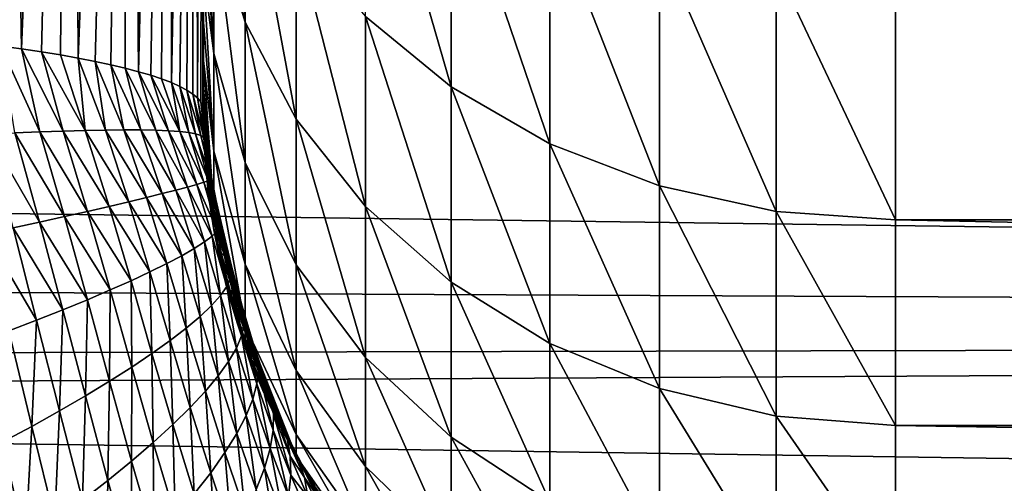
# Model space of a CAD drawing. Header units: metres. Extents: x -36 to 82, y -104 to 104.
# Tile 146 of 245: x 68.288 to 69.426, y -3.432 to -2.896. Entities that reach past the tile are written whole.
import ezdxf

# ---------------------------------------------------------------- set-up
doc = ezdxf.new("R2010")
doc.units = ezdxf.units.M
doc.layers.add('solid_FIT-SHOWER-153_SW0001', color=7, linetype='CONTINUOUS')

msp = doc.modelspace()

# ---------------------------------------------------------------- linework, layer by layer
at = {"layer": 'solid_FIT-SHOWER-153_SW0001'}
for points in [[(77, -6.5, -1), (59.5, 6.5, -1), (59.5, -6.5, -1)], [(77, -6.5, -1), (77, -2.257359, -1), (59.5, 6.5, -1)], [(78.5, 4, -16), (59.5, -4, -16), (59.5, 4, -16)], [(78.5, -4, -16), (59.5, -4, -16), (78.5, 4, -16)], [(68.5, 3, -85.449997), (68.5, -3, -30.353939), (68.5, -1.503199, -30.500925)], [(68.5, 3, -85.449997), (68.5, -3, -85.449997), (68.5, -3, -30.353939)], [(68.5, 3, -85.449997), (68.5, 2.993776, -85.644798), (68.5, -3, -85.449997)], [(68.5, 2.993776, -85.644798), (68.5, -2.993776, -85.644798), (68.5, -3, -85.449997)], [(68.5, 2.993776, -85.644798), (68.5, 2.974876, -85.838188), (68.5, -2.993776, -85.644798)], [(68.5, 2.974876, -85.838188), (68.5, -2.974876, -85.838188), (68.5, -2.993776, -85.644798)], [(68.5, 2.974876, -85.838188), (68.5, 2.943274, -86.030304), (68.5, -2.974876, -85.838188)], [(68.5, 2.943274, -86.030304), (68.5, -2.943274, -86.030304), (68.5, -2.974876, -85.838188)], [(68.5, 2.943274, -86.030304), (68.5, 2.898812, -86.222015), (68.5, -2.943274, -86.030304)], [(68.5, 2.898812, -86.222015), (68.5, -2.898812, -86.222015), (68.5, -2.943274, -86.030304)], [(68.5, 2.898812, -86.222015), (68.5, 2.841937, -86.410873), (68.5, -2.898812, -86.222015)], [(68.5, 2.841937, -86.410873), (68.5, -2.841937, -86.410873), (68.5, -2.898812, -86.222015)], [(68.289818, -2.929656, -29.818058), (68.265678, -2.926374, -29.79306), (68.265686, -1.466309, -29.936451)], [(68.289818, -2.929656, -29.818058), (68.265686, -1.466309, -29.936451), (68.347214, -1.472534, -30.031706)], [(68.312836, -2.933071, -29.844078), (68.289818, -2.929656, -29.818058), (68.347214, -1.472534, -30.031706)], [(68.334679, -2.936614, -29.871067), (68.312836, -2.933071, -29.844078), (68.347214, -1.472534, -30.031706)], [(68.355316, -2.940278, -29.898975), (68.334679, -2.936614, -29.871067), (68.347214, -1.472534, -30.031706)], [(68.355316, -2.940278, -29.898975), (68.347214, -1.472534, -30.031706), (68.412804, -1.479514, -30.138514)], [(68.37471, -2.944055, -29.927752), (68.355316, -2.940278, -29.898975), (68.412804, -1.479514, -30.138514)], [(68.392815, -2.947939, -29.957336), (68.37471, -2.944055, -29.927752), (68.412804, -1.479514, -30.138514)], [(68.409607, -2.951922, -29.987679), (68.392815, -2.947939, -29.957336), (68.412804, -1.479514, -30.138514)], [(68.425049, -2.955996, -30.018717), (68.409607, -2.951922, -29.987679), (68.412804, -1.479514, -30.138514)], [(68.425049, -2.955996, -30.018717), (68.412804, -1.479514, -30.138514), (68.460846, -1.487078, -30.254246)], [(68.439102, -2.960154, -30.050394), (68.425049, -2.955996, -30.018717), (68.460846, -1.487078, -30.254246)], [(68.451752, -2.964388, -30.082647), (68.439102, -2.960154, -30.050394), (68.460846, -1.487078, -30.254246)], [(68.462975, -2.96869, -30.115419), (68.451752, -2.964388, -30.082647), (68.460846, -1.487078, -30.254246)], [(68.462975, -2.96869, -30.115419), (68.460846, -1.487078, -30.254246), (68.49015, -1.495039, -30.376051)], [(68.47274, -2.973051, -30.148643), (68.462975, -2.96869, -30.115419), (68.49015, -1.495039, -30.376051)], [(68.481033, -2.977464, -30.182259), (68.47274, -2.973051, -30.148643), (68.49015, -1.495039, -30.376051)], [(68.487846, -2.98192, -30.216202), (68.481033, -2.977464, -30.182259), (68.49015, -1.495039, -30.376051)], [(68.493156, -2.986409, -30.250406), (68.487846, -2.98192, -30.216202), (68.49015, -1.495039, -30.376051)], [(68.493156, -2.986409, -30.250406), (68.49015, -1.495039, -30.376051), (68.5, -1.503199, -30.500925)], [(59.093636, -2.99556, 12.779936), (59.154327, -1.502345, 12.944895), (78.5, -1.635596, 12.934626)], [(68.496956, -2.990925, -30.284807), (68.493156, -2.986409, -30.250406), (68.5, -1.503199, -30.500925)], [(68.499237, -2.995458, -30.31934), (68.496956, -2.990925, -30.284807), (68.5, -1.503199, -30.500925)], [(68.499237, -2.995458, -30.31934), (68.5, -1.503199, -30.500925), (68.5, -3, -30.353939)], [(59.093636, -2.99556, 12.779936), (78.5, -1.635596, 12.934626), (78.5, -3.258736, 12.739272)], [(59.796291, -1.636438, 14.689702), (59.73016, -3.260206, 14.509957), (80.699997, -1.790382, 14.67785)], [(78.5, -1.635596, -27.934626), (63.91494, -3.036467, -27.773872), (63.525482, -3.189229, -27.750402)], [(78.5, -3.258736, -27.739273), (78.5, -1.635596, -27.934626), (63.525482, -3.189229, -27.750402)], [(78.5, -1.635596, -27.934626), (64.285454, -2.834362, -27.803112), (63.91494, -3.036467, -27.773872)], [(59.73016, -3.260206, 14.509957), (80.699997, -3.569153, 14.461868), (80.699997, -1.790382, 14.67785)], [(68.512154, -2.583279, -87.233109), (68.548294, -2.694241, -87.3097), (68.548294, -2.898759, -86.97139)], [(68.512154, -2.779374, -86.90873), (68.512154, -2.583279, -87.233109), (68.548294, -2.898759, -86.97139)], [(68.687431, -2.630679, -87.780579), (68.786201, -2.704515, -87.845993), (68.786201, -2.973601, -87.502525)], [(68.687431, -2.892419, -87.446495), (68.687431, -2.630679, -87.780579), (68.786201, -2.973601, -87.502525)], [(68.512154, -2.93494, -86.563072), (68.5, -2.77292, -86.59481), (68.5, -2.691584, -86.774727)], [(68.512154, -2.93494, -86.563072), (68.5, -2.691584, -86.774727), (68.512154, -2.779374, -86.90873)], [(68.548294, -2.694241, -87.3097), (68.607323, -2.798344, -87.381561), (68.607323, -3.010765, -87.030174)], [(68.548294, -2.898759, -86.97139), (68.548294, -2.694241, -87.3097), (68.607323, -3.010765, -87.030174)], [(68.786201, -2.704515, -87.845993), (68.900604, -2.764377, -87.899025), (68.900604, -3.039419, -87.547958)], [(68.786201, -2.973601, -87.502525), (68.786201, -2.704515, -87.845993), (68.900604, -3.039419, -87.547958)], [(68.900604, -2.764377, -87.899025), (69.027168, -2.808442, -87.938065), (69.027168, -3.087868, -87.581398)], [(68.900604, -3.039419, -87.547958), (68.900604, -2.764377, -87.899025), (69.027168, -3.087868, -87.581398)], [(68.512154, -2.93494, -86.563072), (68.5, -2.841937, -86.410873), (68.5, -2.77292, -86.59481)], [(68.512154, -2.779374, -86.90873), (68.548294, -2.898759, -86.97139), (68.548294, -3.061007, -86.610886)], [(68.512154, -2.93494, -86.563072), (68.512154, -2.779374, -86.90873), (68.548294, -3.061007, -86.610886)], [(68.607323, -2.798344, -87.381561), (68.687431, -2.892419, -87.446495), (68.687431, -3.11198, -87.08329)], [(68.607323, -3.010765, -87.030174), (68.607323, -2.798344, -87.381561), (68.687431, -3.11198, -87.08329)], [(69.027168, -2.808442, -87.938065), (69.162041, -2.83537, -87.961922), (69.162041, -3.117476, -87.601837)], [(69.027168, -3.087868, -87.581398), (69.027168, -2.808442, -87.938065), (69.162041, -3.117476, -87.601837)], [(68.512154, -3.047707, -86.201195), (68.5, -2.898812, -86.222015), (68.5, -2.841937, -86.410873)], [(68.512154, -3.047707, -86.201195), (68.5, -2.841937, -86.410873), (68.512154, -2.93494, -86.563072)], [(69.162041, -2.83537, -87.961922), (69.300003, -2.844341, -87.969864), (69.300003, -3.127339, -87.608643)], [(69.162041, -3.117476, -87.601837), (69.162041, -2.83537, -87.961922), (69.300003, -3.127339, -87.608643)], [(80.699997, -3.127339, -87.608643), (69.300003, -3.127339, -87.608643), (69.300003, -2.844341, -87.969864)], [(80.699997, -2.844341, -87.969864), (80.699997, -3.127339, -87.608643), (69.300003, -2.844341, -87.969864)], [(68.512154, -3.047707, -86.201195), (68.5, -2.943274, -86.030304), (68.5, -2.898812, -86.222015)], [(68.548294, -2.898759, -86.97139), (68.607323, -3.010765, -87.030174), (68.607323, -3.179281, -86.655739)], [(68.548294, -3.061007, -86.610886), (68.548294, -2.898759, -86.97139), (68.607323, -3.179281, -86.655739)], [(68.687431, -2.892419, -87.446495), (68.786201, -2.973601, -87.502525), (68.786201, -3.199325, -87.129135)], [(68.687431, -3.11198, -87.08329), (68.687431, -2.892419, -87.446495), (68.786201, -3.199325, -87.129135)], [(68.310837, -3.025664, -29.829283), (68.265678, -2.926374, -29.79306), (68.289818, -2.929656, -29.818058)], [(68.282051, -3.026857, -29.796856), (68.265678, -2.926374, -29.79306), (68.310837, -3.025664, -29.829283)], [(68.337929, -3.024691, -29.863201), (68.289818, -2.929656, -29.818058), (68.312836, -2.933071, -29.844078)], [(68.310837, -3.025664, -29.829283), (68.289818, -2.929656, -29.818058), (68.337929, -3.024691, -29.863201)], [(68.363243, -3.023953, -29.898548), (68.312836, -2.933071, -29.844078), (68.334679, -2.936614, -29.871067)], [(68.337929, -3.024691, -29.863201), (68.312836, -2.933071, -29.844078), (68.363243, -3.023953, -29.898548)], [(68.512154, -2.93494, -86.563072), (68.548294, -3.061007, -86.610886), (68.548294, -3.178618, -86.233459)], [(68.512154, -3.047707, -86.201195), (68.512154, -2.93494, -86.563072), (68.548294, -3.178618, -86.233459)], [(68.363243, -3.023953, -29.898548), (68.334679, -2.936614, -29.871067), (68.355316, -2.940278, -29.898975)], [(68.386681, -3.023465, -29.935253), (68.355316, -2.940278, -29.898975), (68.37471, -2.944055, -29.927752)], [(68.363243, -3.023953, -29.898548), (68.355316, -2.940278, -29.898975), (68.386681, -3.023465, -29.935253)], [(68.408157, -3.02324, -29.973242), (68.37471, -2.944055, -29.927752), (68.392815, -2.947939, -29.957336)], [(68.386681, -3.023465, -29.935253), (68.37471, -2.944055, -29.927752), (68.408157, -3.02324, -29.973242)], [(68.512154, -3.116032, -85.828354), (68.5, -2.974876, -85.838188), (68.5, -2.943274, -86.030304)], [(68.512154, -3.116032, -85.828354), (68.5, -2.943274, -86.030304), (68.512154, -3.047707, -86.201195)], [(68.427567, -3.023289, -30.012419), (68.392815, -2.947939, -29.957336), (68.409607, -2.951922, -29.987679)], [(68.408157, -3.02324, -29.973242), (68.392815, -2.947939, -29.957336), (68.427567, -3.023289, -30.012419)], [(68.444817, -3.023621, -30.052683), (68.409607, -2.951922, -29.987679), (68.425049, -2.955996, -30.018717)], [(68.427567, -3.023289, -30.012419), (68.409607, -2.951922, -29.987679), (68.444817, -3.023621, -30.052683)], [(68.459839, -3.024245, -30.093916), (68.425049, -2.955996, -30.018717), (68.439102, -2.960154, -30.050394)], [(68.444817, -3.023621, -30.052683), (68.425049, -2.955996, -30.018717), (68.459839, -3.024245, -30.093916)], [(68.472565, -3.025167, -30.135994), (68.439102, -2.960154, -30.050394), (68.451752, -2.964388, -30.082647)], [(68.459839, -3.024245, -30.093916), (68.439102, -2.960154, -30.050394), (68.472565, -3.025167, -30.135994)], [(68.472565, -3.025167, -30.135994), (68.451752, -2.964388, -30.082647), (68.462975, -2.96869, -30.115419)], [(68.482964, -3.026394, -30.178782), (68.462975, -2.96869, -30.115419), (68.47274, -2.973051, -30.148643)], [(68.472565, -3.025167, -30.135994), (68.462975, -2.96869, -30.115419), (68.482964, -3.026394, -30.178782)], [(68.491035, -3.027933, -30.222141), (68.47274, -2.973051, -30.148643), (68.481033, -2.977464, -30.182259)], [(68.482964, -3.026394, -30.178782), (68.47274, -2.973051, -30.148643), (68.491035, -3.027933, -30.222141)], [(68.496834, -3.029791, -30.265938), (68.481033, -2.977464, -30.182259), (68.487846, -2.98192, -30.216202)], [(68.491035, -3.027933, -30.222141), (68.481033, -2.977464, -30.182259), (68.496834, -3.029791, -30.265938)], [(68.512154, -3.116032, -85.828354), (68.5, -2.993776, -85.644798), (68.5, -2.974876, -85.838188)], [(68.786201, -2.973601, -87.502525), (68.900604, -3.039419, -87.547958), (68.900604, -3.270139, -87.166298)], [(68.786201, -3.199325, -87.129135), (68.786201, -2.973601, -87.502525), (68.900604, -3.270139, -87.166298)], [(68.500488, -3.03198, -30.310045), (68.487846, -2.98192, -30.216202), (68.493156, -2.986409, -30.250406)], [(68.496834, -3.029791, -30.265938), (68.487846, -2.98192, -30.216202), (68.500488, -3.03198, -30.310045)], [(68.50219, -3.034513, -30.354349), (68.493156, -2.986409, -30.250406), (68.496956, -2.990925, -30.284807)], [(68.500488, -3.03198, -30.310045), (68.493156, -2.986409, -30.250406), (68.50219, -3.034513, -30.354349)], [(68.502235, -3.03741, -30.398767), (68.496956, -2.990925, -30.284807), (68.499237, -2.995458, -30.31934)], [(68.50219, -3.034513, -30.354349), (68.496956, -2.990925, -30.284807), (68.502235, -3.03741, -30.398767)], [(58.992603, -4.476045, 12.505337), (59.093636, -2.99556, 12.779936), (78.5, -3.258736, 12.739272)], [(68.501038, -3.040697, -30.443237), (68.499237, -2.995458, -30.31934), (68.5, -3, -30.353939)], [(68.502235, -3.03741, -30.398767), (68.499237, -2.995458, -30.31934), (68.501038, -3.040697, -30.443237)], [(68.512154, -3.138919, -85.449997), (68.5, -3, -85.449997), (68.5, -2.993776, -85.644798)], [(68.512154, -3.138919, -85.449997), (68.5, -2.993776, -85.644798), (68.512154, -3.116032, -85.828354)], [(68.512154, -3.138919, -85.449997), (68.5, -3, -30.353939), (68.5, -3, -85.449997)], [(68.501038, -3.040697, -30.443237), (68.5, -3, -30.353939), (68.512154, -3.138919, -85.449997)], [(68.607323, -3.010765, -87.030174), (68.687431, -3.11198, -87.08329), (68.687431, -3.286162, -86.696274)], [(68.607323, -3.179281, -86.655739), (68.607323, -3.010765, -87.030174), (68.687431, -3.286162, -86.696274)], [(68.251656, -3.028253, -29.765976), (68.282051, -3.026857, -29.796856), (68.310715, -3.129903, -29.813824)], [(68.282051, -3.026857, -29.796856), (68.310837, -3.025664, -29.829283), (68.339363, -3.123532, -29.850443)], [(68.282051, -3.026857, -29.796856), (68.339363, -3.123532, -29.850443), (68.310715, -3.129903, -29.813824)], [(68.310837, -3.025664, -29.829283), (68.337929, -3.024691, -29.863201), (68.366135, -3.11746, -29.888651)], [(68.310837, -3.025664, -29.829283), (68.366135, -3.11746, -29.888651), (68.339363, -3.123532, -29.850443)], [(68.337929, -3.024691, -29.863201), (68.363243, -3.023953, -29.898548), (68.390953, -3.111729, -29.928396)], [(68.337929, -3.024691, -29.863201), (68.390953, -3.111729, -29.928396), (68.366135, -3.11746, -29.888651)], [(68.363243, -3.023953, -29.898548), (68.386681, -3.023465, -29.935253), (68.413689, -3.106374, -29.969618)], [(68.363243, -3.023953, -29.898548), (68.413689, -3.106374, -29.969618), (68.390953, -3.111729, -29.928396)], [(68.386681, -3.023465, -29.935253), (68.408157, -3.02324, -29.973242), (68.434242, -3.10143, -30.012238)], [(68.386681, -3.023465, -29.935253), (68.434242, -3.10143, -30.012238), (68.413689, -3.106374, -29.969618)], [(68.408157, -3.02324, -29.973242), (68.452477, -3.096928, -30.05616), (68.434242, -3.10143, -30.012238)], [(68.408157, -3.02324, -29.973242), (68.427567, -3.023289, -30.012419), (68.452477, -3.096928, -30.05616)], [(68.427567, -3.023289, -30.012419), (68.468292, -3.092895, -30.101265), (68.452477, -3.096928, -30.05616)], [(68.427567, -3.023289, -30.012419), (68.444817, -3.023621, -30.052683), (68.468292, -3.092895, -30.101265)], [(68.444817, -3.023621, -30.052683), (68.481575, -3.089358, -30.147415), (68.468292, -3.092895, -30.101265)], [(68.444817, -3.023621, -30.052683), (68.459839, -3.024245, -30.093916), (68.481575, -3.089358, -30.147415)], [(68.459839, -3.024245, -30.093916), (68.492256, -3.08634, -30.194452), (68.481575, -3.089358, -30.147415)], [(68.459839, -3.024245, -30.093916), (68.472565, -3.025167, -30.135994), (68.492256, -3.08634, -30.194452)], [(68.472565, -3.025167, -30.135994), (68.50032, -3.083867, -30.242208), (68.492256, -3.08634, -30.194452)], [(68.472565, -3.025167, -30.135994), (68.482964, -3.026394, -30.178782), (68.50032, -3.083867, -30.242208)], [(68.482964, -3.026394, -30.178782), (68.505814, -3.081967, -30.290512), (68.50032, -3.083867, -30.242208)], [(68.482964, -3.026394, -30.178782), (68.491035, -3.027933, -30.222141), (68.505814, -3.081967, -30.290512)], [(68.251656, -3.028253, -29.765976), (68.310715, -3.129903, -29.813824), (68.280281, -3.136534, -29.778837)], [(68.491035, -3.027933, -30.222141), (68.508881, -3.08067, -30.339193), (68.505814, -3.081967, -30.290512)], [(68.491035, -3.027933, -30.222141), (68.496834, -3.029791, -30.265938), (68.508881, -3.08067, -30.339193)], [(68.496834, -3.029791, -30.265938), (68.509758, -3.080017, -30.3881), (68.508881, -3.08067, -30.339193)], [(68.496834, -3.029791, -30.265938), (68.500488, -3.03198, -30.310045), (68.509758, -3.080017, -30.3881)], [(68.500488, -3.03198, -30.310045), (68.508865, -3.080058, -30.437113), (68.509758, -3.080017, -30.3881)], [(68.500488, -3.03198, -30.310045), (68.50219, -3.034513, -30.354349), (68.508865, -3.080058, -30.437113)], [(68.502235, -3.03741, -30.398767), (68.501038, -3.040697, -30.443237), (68.504265, -3.082498, -30.535204)], [(68.50219, -3.034513, -30.354349), (68.506767, -3.080857, -30.486153), (68.508865, -3.080058, -30.437113)], [(68.50219, -3.034513, -30.354349), (68.502235, -3.03741, -30.398767), (68.506767, -3.080857, -30.486153)], [(68.502235, -3.03741, -30.398767), (68.504265, -3.082498, -30.535204), (68.506767, -3.080857, -30.486153)], [(68.504265, -3.082498, -30.535204), (68.501038, -3.040697, -30.443237), (68.512154, -3.138919, -85.449997)], [(68.512154, -3.047707, -86.201195), (68.548294, -3.178618, -86.233459), (68.548294, -3.249878, -85.844604)], [(68.512154, -3.116032, -85.828354), (68.512154, -3.047707, -86.201195), (68.548294, -3.249878, -85.844604)], [(68.900604, -3.039419, -87.547958), (69.027168, -3.087868, -87.581398), (69.027168, -3.322267, -87.193657)], [(68.900604, -3.270139, -87.166298), (68.900604, -3.039419, -87.547958), (69.027168, -3.322267, -87.193657)], [(68.548294, -3.061007, -86.610886), (68.607323, -3.179281, -86.655739), (68.607323, -3.301437, -86.263733)], [(68.548294, -3.178618, -86.233459), (68.548294, -3.061007, -86.610886), (68.607323, -3.301437, -86.263733)], [(68.492256, -3.08634, -30.194452), (68.50032, -3.083867, -30.242208), (68.516121, -3.13993, -30.304947)], [(68.50032, -3.083867, -30.242208), (68.505814, -3.081967, -30.290512), (68.519501, -3.134731, -30.358271)], [(68.50032, -3.083867, -30.242208), (68.519501, -3.134731, -30.358271), (68.516121, -3.13993, -30.304947)], [(68.506767, -3.080857, -30.486153), (68.504265, -3.082498, -30.535204), (68.506844, -3.104392, -30.583555)], [(68.506844, -3.104392, -30.583555), (68.504265, -3.082498, -30.535204), (68.512154, -3.138919, -85.449997)], [(68.505814, -3.081967, -30.290512), (68.508881, -3.08067, -30.339193), (68.520378, -3.130435, -30.411928)], [(68.505814, -3.081967, -30.290512), (68.520378, -3.130435, -30.411928), (68.519501, -3.134731, -30.358271)], [(68.508865, -3.080058, -30.437113), (68.506767, -3.080857, -30.486153), (68.512802, -3.123797, -30.573397)], [(68.506767, -3.080857, -30.486153), (68.506844, -3.104392, -30.583555), (68.509682, -3.124072, -30.627171)], [(68.506767, -3.080857, -30.486153), (68.509682, -3.124072, -30.627171), (68.512802, -3.123797, -30.573397)], [(68.509758, -3.080017, -30.3881), (68.508865, -3.080058, -30.437113), (68.516327, -3.124862, -30.519592)], [(68.508865, -3.080058, -30.437113), (68.512802, -3.123797, -30.573397), (68.516327, -3.124862, -30.519592)], [(68.508881, -3.08067, -30.339193), (68.509758, -3.080017, -30.3881), (68.519127, -3.127114, -30.465746)], [(68.508881, -3.08067, -30.339193), (68.519127, -3.127114, -30.465746), (68.520378, -3.130435, -30.411928)], [(68.509758, -3.080017, -30.3881), (68.516327, -3.124862, -30.519592), (68.519127, -3.127114, -30.465746)], [(68.452477, -3.096928, -30.05616), (68.468292, -3.092895, -30.101265), (68.489388, -3.160414, -30.148973)], [(68.468292, -3.092895, -30.101265), (68.481575, -3.089358, -30.147415), (68.501106, -3.152817, -30.200098)], [(68.468292, -3.092895, -30.101265), (68.501106, -3.152817, -30.200098), (68.489388, -3.160414, -30.148973)], [(68.481575, -3.089358, -30.147415), (68.492256, -3.08634, -30.194452), (68.510025, -3.145975, -30.252153)], [(68.481575, -3.089358, -30.147415), (68.510025, -3.145975, -30.252153), (68.501106, -3.152817, -30.200098)], [(68.492256, -3.08634, -30.194452), (68.516121, -3.13993, -30.304947), (68.510025, -3.145975, -30.252153)], [(69.027168, -3.087868, -87.581398), (69.162041, -3.117476, -87.601837), (69.162041, -3.354121, -87.210381)], [(69.027168, -3.322267, -87.193657), (69.027168, -3.087868, -87.581398), (69.162041, -3.354121, -87.210381)], [(68.390953, -3.111729, -29.928396), (68.413689, -3.106374, -29.969618), (68.438255, -3.187335, -30.002913)], [(68.413689, -3.106374, -29.969618), (68.434242, -3.10143, -30.012238), (68.45784, -3.177715, -30.050236)], [(68.413689, -3.106374, -29.969618), (68.45784, -3.177715, -30.050236), (68.438255, -3.187335, -30.002913)], [(68.434242, -3.10143, -30.012238), (68.452477, -3.096928, -30.05616), (68.47493, -3.168727, -30.098967)], [(68.434242, -3.10143, -30.012238), (68.47493, -3.168727, -30.098967), (68.45784, -3.177715, -30.050236)], [(68.452477, -3.096928, -30.05616), (68.489388, -3.160414, -30.148973), (68.47493, -3.168727, -30.098967)], [(68.509682, -3.124072, -30.627171), (68.506844, -3.104392, -30.583555), (68.512154, -3.138919, -85.449997)], [(68.339363, -3.123532, -29.850443), (68.366135, -3.11746, -29.888651), (68.392136, -3.208279, -29.912884)], [(68.366135, -3.11746, -29.888651), (68.390953, -3.111729, -29.928396), (68.416313, -3.19754, -29.957102)], [(68.366135, -3.11746, -29.888651), (68.416313, -3.19754, -29.957102), (68.392136, -3.208279, -29.912884)], [(68.390953, -3.111729, -29.928396), (68.438255, -3.187335, -30.002913), (68.416313, -3.19754, -29.957102)], [(68.512154, -3.116032, -85.828354), (68.548294, -3.249878, -85.844604), (68.548294, -3.273747, -85.449997)], [(68.512154, -3.138919, -85.449997), (68.512154, -3.116032, -85.828354), (68.548294, -3.273747, -85.449997)], [(68.687431, -3.11198, -87.08329), (68.786201, -3.199325, -87.129135), (68.786201, -3.378396, -86.731255)], [(68.687431, -3.286162, -86.696274), (68.687431, -3.11198, -87.08329), (68.786201, -3.378396, -86.731255)], [(69.162041, -3.117476, -87.601837), (69.300003, -3.127339, -87.608643), (69.300003, -3.364733, -87.21595)], [(69.162041, -3.354121, -87.210381), (69.162041, -3.117476, -87.601837), (69.300003, -3.364733, -87.21595)], [(68.310715, -3.129903, -29.813824), (68.339363, -3.123532, -29.850443), (68.365845, -3.219495, -29.870312)], [(68.339363, -3.123532, -29.850443), (68.392136, -3.208279, -29.912884), (68.365845, -3.219495, -29.870312)], [(68.512802, -3.123797, -30.573397), (68.509682, -3.124072, -30.627171), (68.517265, -3.165305, -30.719137)], [(68.517265, -3.165305, -30.719137), (68.509682, -3.124072, -30.627171), (68.512154, -3.138919, -85.449997)], [(68.512802, -3.123797, -30.573397), (68.517265, -3.165305, -30.719137), (68.520569, -3.166188, -30.660513)], [(68.516327, -3.124862, -30.519592), (68.512802, -3.123797, -30.573397), (68.520569, -3.166188, -30.660513)], [(68.516327, -3.124862, -30.519592), (68.520569, -3.166188, -30.660513), (68.525024, -3.168944, -30.60182)], [(68.516327, -3.124862, -30.519592), (68.525024, -3.168944, -30.60182), (68.529236, -3.17334, -30.543028)], [(68.519127, -3.127114, -30.465746), (68.516327, -3.124862, -30.519592), (68.529236, -3.17334, -30.543028)], [(68.519127, -3.127114, -30.465746), (68.529236, -3.17334, -30.543028), (68.53215, -3.179194, -30.484201)], [(68.520378, -3.130435, -30.411928), (68.519127, -3.127114, -30.465746), (68.53215, -3.179194, -30.484201)], [(80.699997, -3.364733, -87.21595), (69.300003, -3.364733, -87.21595), (69.300003, -3.127339, -87.608643)], [(80.699997, -3.127339, -87.608643), (80.699997, -3.364733, -87.21595), (69.300003, -3.127339, -87.608643)], [(68.248116, -3.143382, -29.745541), (68.280281, -3.136534, -29.778837), (68.307259, -3.243114, -29.790289)], [(68.280281, -3.136534, -29.778837), (68.310715, -3.129903, -29.813824), (68.337532, -3.231128, -29.829433)], [(68.280281, -3.136534, -29.778837), (68.337532, -3.231128, -29.829433), (68.307259, -3.243114, -29.790289)], [(68.310715, -3.129903, -29.813824), (68.365845, -3.219495, -29.870312), (68.337532, -3.231128, -29.829433)], [(68.510025, -3.145975, -30.252153), (68.516121, -3.13993, -30.304947), (68.527008, -3.204257, -30.309193)], [(68.517265, -3.165305, -30.719137), (68.512154, -3.138919, -85.449997), (68.548294, -3.273747, -85.449997)], [(68.516121, -3.13993, -30.304947), (68.519501, -3.134731, -30.358271), (68.531425, -3.194749, -30.367077)], [(68.516121, -3.13993, -30.304947), (68.531425, -3.194749, -30.367077), (68.527008, -3.204257, -30.309193)], [(68.519501, -3.134731, -30.358271), (68.520378, -3.130435, -30.411928), (68.533043, -3.186367, -30.425488)], [(68.519501, -3.134731, -30.358271), (68.533043, -3.186367, -30.425488), (68.531425, -3.194749, -30.367077)], [(68.520378, -3.130435, -30.411928), (68.53215, -3.179194, -30.484201), (68.533043, -3.186367, -30.425488)], [(68.248116, -3.143382, -29.745541), (68.307259, -3.243114, -29.790289), (68.275093, -3.25539, -29.752926)], [(68.501106, -3.152817, -30.200098), (68.510025, -3.145975, -30.252153), (68.519661, -3.214822, -30.252066)], [(68.510025, -3.145975, -30.252153), (68.527008, -3.204257, -30.309193), (68.519661, -3.214822, -30.252066)], [(68.47493, -3.168727, -30.098967), (68.489388, -3.160414, -30.148973), (68.496193, -3.238896, -30.140959)], [(68.489388, -3.160414, -30.148973), (68.501106, -3.152817, -30.200098), (68.509369, -3.226386, -30.195919)], [(68.489388, -3.160414, -30.148973), (68.509369, -3.226386, -30.195919), (68.496193, -3.238896, -30.140959)], [(68.501106, -3.152817, -30.200098), (68.519661, -3.214822, -30.252066), (68.509369, -3.226386, -30.195919)], [(68.45784, -3.177715, -30.050236), (68.47493, -3.168727, -30.098967), (68.48024, -3.252301, -30.08736)], [(68.47493, -3.168727, -30.098967), (68.496193, -3.238896, -30.140959), (68.48024, -3.252301, -30.08736)], [(68.527, -3.206085, -30.811106), (68.517265, -3.165305, -30.719137), (68.548294, -3.273747, -85.449997)], [(68.520569, -3.166188, -30.660513), (68.517265, -3.165305, -30.719137), (68.527, -3.206085, -30.811106)], [(68.520569, -3.166188, -30.660513), (68.527, -3.206085, -30.811106), (68.530235, -3.207954, -30.747509)], [(68.520569, -3.166188, -30.660513), (68.530235, -3.207954, -30.747509), (68.535301, -3.212254, -30.683813)], [(68.525024, -3.168944, -30.60182), (68.520569, -3.166188, -30.660513), (68.535301, -3.212254, -30.683813)], [(68.525024, -3.168944, -30.60182), (68.535301, -3.212254, -30.683813), (68.540558, -3.218663, -30.61997)], [(68.529236, -3.17334, -30.543028), (68.525024, -3.168944, -30.60182), (68.540558, -3.218663, -30.61997)], [(68.529236, -3.17334, -30.543028), (68.540558, -3.218663, -30.61997), (68.5448, -3.226932, -30.556051)], [(68.53215, -3.179194, -30.484201), (68.529236, -3.17334, -30.543028), (68.5448, -3.226932, -30.556051)], [(68.438255, -3.187335, -30.002913), (68.45784, -3.177715, -30.050236), (68.461647, -3.266545, -30.035273)], [(68.45784, -3.177715, -30.050236), (68.48024, -3.252301, -30.08736), (68.461647, -3.266545, -30.035273)], [(68.531425, -3.194749, -30.367077), (68.533043, -3.186367, -30.425488), (68.547028, -3.248322, -30.428654)], [(68.53215, -3.179194, -30.484201), (68.5448, -3.226932, -30.556051), (68.54715, -3.236866, -30.492208)], [(68.533043, -3.186367, -30.425488), (68.53215, -3.179194, -30.484201), (68.54715, -3.236866, -30.492208)], [(68.533043, -3.186367, -30.425488), (68.54715, -3.236866, -30.492208), (68.547028, -3.248322, -30.428654)], [(68.548294, -3.178618, -86.233459), (68.607323, -3.301437, -86.263733), (68.607323, -3.37545, -85.859856)], [(68.548294, -3.249878, -85.844604), (68.548294, -3.178618, -86.233459), (68.607323, -3.37545, -85.859856)], [(68.607323, -3.179281, -86.655739), (68.687431, -3.286162, -86.696274), (68.687431, -3.412424, -86.291084)], [(68.607323, -3.301437, -86.263733), (68.607323, -3.179281, -86.655739), (68.687431, -3.412424, -86.291084)], [(78.5, -3.258736, -27.739273), (63.525482, -3.189229, -27.750402), (63.122364, -3.291682, -27.734001)], [(68.392136, -3.208279, -29.912884), (68.416313, -3.19754, -29.957102), (68.41713, -3.297309, -29.936045)], [(68.416313, -3.19754, -29.957102), (68.438255, -3.187335, -30.002913), (68.440567, -3.28157, -29.984806)], [(68.416313, -3.19754, -29.957102), (68.440567, -3.28157, -29.984806), (68.41713, -3.297309, -29.936045)], [(68.438255, -3.187335, -30.002913), (68.461647, -3.266545, -30.035273), (68.440567, -3.28157, -29.984806)], [(68.527008, -3.204257, -30.309193), (68.531425, -3.194749, -30.367077), (68.544083, -3.261185, -30.365629)], [(68.531425, -3.194749, -30.367077), (68.547028, -3.248322, -30.428654), (68.544083, -3.261185, -30.365629)], [(68.365845, -3.219495, -29.870312), (68.392136, -3.208279, -29.912884), (68.391441, -3.31369, -29.889046)], [(68.392136, -3.208279, -29.912884), (68.41713, -3.297309, -29.936045), (68.391441, -3.31369, -29.889046)], [(68.519661, -3.214822, -30.252066), (68.527008, -3.204257, -30.309193), (68.538147, -3.275369, -30.303387)], [(68.538857, -3.246298, -30.903072), (68.527, -3.206085, -30.811106), (68.548294, -3.273747, -85.449997)], [(68.541893, -3.248993, -30.834404), (68.527, -3.206085, -30.811106), (68.538857, -3.246298, -30.903072)], [(68.530235, -3.207954, -30.747509), (68.527, -3.206085, -30.811106), (68.541893, -3.248993, -30.834404)], [(68.527008, -3.204257, -30.309193), (68.544083, -3.261185, -30.365629), (68.538147, -3.275369, -30.303387)], [(68.530235, -3.207954, -30.747509), (68.541893, -3.248993, -30.834404), (68.547363, -3.254696, -30.765604)], [(68.535301, -3.212254, -30.683813), (68.530235, -3.207954, -30.747509), (68.547363, -3.254696, -30.765604)], [(68.786201, -3.199325, -87.129135), (68.900604, -3.270139, -87.166298), (68.900604, -3.453173, -86.759613)], [(68.786201, -3.378396, -86.731255), (68.786201, -3.199325, -87.129135), (68.900604, -3.453173, -86.759613)], [(68.337532, -3.231128, -29.829433), (68.365845, -3.219495, -29.870312), (68.363594, -3.330635, -29.843847)], [(68.365845, -3.219495, -29.870312), (68.391441, -3.31369, -29.889046), (68.363594, -3.330635, -29.843847)], [(68.509369, -3.226386, -30.195919), (68.519661, -3.214822, -30.252066), (68.529175, -3.290801, -30.242174)], [(68.519661, -3.214822, -30.252066), (68.538147, -3.275369, -30.303387), (68.529175, -3.290801, -30.242174)], [(68.535301, -3.212254, -30.683813), (68.547363, -3.254696, -30.765604), (68.553436, -3.262988, -30.696623)], [(68.540558, -3.218663, -30.61997), (68.535301, -3.212254, -30.683813), (68.553436, -3.262988, -30.696623)], [(68.540558, -3.218663, -30.61997), (68.553436, -3.262988, -30.696623), (68.558746, -3.273546, -30.627535)], [(68.5448, -3.226932, -30.556051), (68.540558, -3.218663, -30.61997), (68.558746, -3.273546, -30.627535)], [(68.307259, -3.243114, -29.790289), (68.337532, -3.231128, -29.829433), (68.333633, -3.348062, -29.800489)], [(68.337532, -3.231128, -29.829433), (68.363594, -3.330635, -29.843847), (68.333633, -3.348062, -29.800489)], [(68.496193, -3.238896, -30.140959), (68.509369, -3.226386, -30.195919), (68.517212, -3.307419, -30.182213)], [(68.509369, -3.226386, -30.195919), (68.529175, -3.290801, -30.242174), (68.517212, -3.307419, -30.182213)], [(68.5448, -3.226932, -30.556051), (68.558746, -3.273546, -30.627535), (68.562317, -3.286123, -30.558506)], [(68.54715, -3.236866, -30.492208), (68.5448, -3.226932, -30.556051), (68.562317, -3.286123, -30.558506)], [(68.275093, -3.25539, -29.752926), (68.307259, -3.243114, -29.790289), (68.301605, -3.365884, -29.759024)], [(68.307259, -3.243114, -29.790289), (68.333633, -3.348062, -29.800489), (68.301605, -3.365884, -29.759024)], [(68.48024, -3.252301, -30.08736), (68.496193, -3.238896, -30.140959), (68.50238, -3.325161, -30.123701)], [(68.496193, -3.238896, -30.140959), (68.517212, -3.307419, -30.182213), (68.50238, -3.325161, -30.123701)], [(68.547028, -3.248322, -30.428654), (68.54715, -3.236866, -30.492208), (68.563492, -3.300532, -30.489759)], [(68.54715, -3.236866, -30.492208), (68.562317, -3.286123, -30.558506), (68.563492, -3.300532, -30.489759)], [(68.461647, -3.266545, -30.035273), (68.48024, -3.252301, -30.08736), (68.484802, -3.343964, -30.066793)], [(68.48024, -3.252301, -30.08736), (68.50238, -3.325161, -30.123701), (68.484802, -3.343964, -30.066793)], [(68.552803, -3.285835, -30.995041), (68.538857, -3.246298, -30.903072), (68.548294, -3.273747, -85.449997)], [(68.555611, -3.289192, -30.921206), (68.538857, -3.246298, -30.903072), (68.552803, -3.285835, -30.995041)], [(68.541893, -3.248993, -30.834404), (68.538857, -3.246298, -30.903072), (68.555611, -3.289192, -30.921206)], [(68.541893, -3.248993, -30.834404), (68.555611, -3.289192, -30.921206), (68.561356, -3.296148, -30.847212)], [(68.547363, -3.254696, -30.765604), (68.541893, -3.248993, -30.834404), (68.561356, -3.296148, -30.847212)], [(68.544083, -3.261185, -30.365629), (68.547028, -3.248322, -30.428654), (68.561852, -3.316635, -30.421556)], [(68.547028, -3.248322, -30.428654), (68.563492, -3.300532, -30.489759), (68.561852, -3.316635, -30.421556)], [(68.547363, -3.254696, -30.765604), (68.561356, -3.296148, -30.847212), (68.568069, -3.306182, -30.773016)], [(68.553436, -3.262988, -30.696623), (68.547363, -3.254696, -30.765604), (68.568069, -3.306182, -30.773016)], [(68.548294, -3.249878, -85.844604), (68.607323, -3.37545, -85.859856), (68.607323, -3.400242, -85.449997)], [(68.548294, -3.273747, -85.449997), (68.548294, -3.249878, -85.844604), (68.607323, -3.400242, -85.449997)], [(58.992603, -4.476045, 12.505337), (78.5, -3.258736, 12.739272), (78.5, -4.86164, 12.415147)], [(59.73016, -3.260206, 14.509957), (59.61993, -4.870188, 14.210364), (80.699997, -3.569153, 14.461868)], [(78.5, -3.258736, -27.739273), (63.122364, -3.291682, -27.734001), (62.709797, -3.343356, -27.725527)], [(78.5, -4.86164, -27.415146), (78.5, -3.258736, -27.739273), (62.709797, -3.343356, -27.725527)], [(68.275093, -3.25539, -29.752926), (68.301605, -3.365884, -29.759024), (68.267525, -3.384016, -29.719522)], [(68.538147, -3.275369, -30.303387), (68.544083, -3.261185, -30.365629), (68.557198, -3.334325, -30.354168)], [(68.544083, -3.261185, -30.365629), (68.561852, -3.316635, -30.421556), (68.557198, -3.334325, -30.354168)], [(68.553436, -3.262988, -30.696623), (68.568069, -3.306182, -30.773016), (68.574265, -3.318895, -30.698698)], [(68.558746, -3.273546, -30.627535), (68.553436, -3.262988, -30.696623), (68.574265, -3.318895, -30.698698)], [(68.440567, -3.28157, -29.984806), (68.461647, -3.266545, -30.035273), (68.46463, -3.363761, -30.011614)], [(68.461647, -3.266545, -30.035273), (68.484802, -3.343964, -30.066793), (68.46463, -3.363761, -30.011614)], [(68.529175, -3.290801, -30.242174), (68.538147, -3.275369, -30.303387), (68.549461, -3.353517, -30.287857)], [(68.538147, -3.275369, -30.303387), (68.557198, -3.334325, -30.354168), (68.549461, -3.353517, -30.287857)], [(68.552803, -3.285835, -30.995041), (68.548294, -3.273747, -85.449997), (68.607323, -3.400242, -85.449997)], [(68.558746, -3.273546, -30.627535), (68.574265, -3.318895, -30.698698), (68.578873, -3.333983, -30.624432)], [(68.562317, -3.286123, -30.558506), (68.558746, -3.273546, -30.627535), (68.578873, -3.333983, -30.624432)], [(68.900604, -3.270139, -87.166298), (69.027168, -3.322267, -87.193657), (69.027168, -3.508219, -86.780495)], [(68.900604, -3.453173, -86.759613), (68.900604, -3.270139, -87.166298), (69.027168, -3.508219, -86.780495)], [(68.41713, -3.297309, -29.936045), (68.440567, -3.28157, -29.984806), (68.441994, -3.384473, -29.958248)], [(68.440567, -3.28157, -29.984806), (68.46463, -3.363761, -30.011614), (68.441994, -3.384473, -29.958248)], [(68.560867, -3.306085, -31.042854), (68.552803, -3.285835, -30.995041), (68.607323, -3.400242, -85.449997)], [(68.571388, -3.328434, -31.007921), (68.552803, -3.285835, -30.995041), (68.560867, -3.306085, -31.042854)], [(68.555611, -3.289192, -30.921206), (68.552803, -3.285835, -30.995041), (68.571388, -3.328434, -31.007921)], [(68.562317, -3.286123, -30.558506), (68.578873, -3.333983, -30.624432), (68.581177, -3.351218, -30.550457)], [(68.563492, -3.300532, -30.489759), (68.562317, -3.286123, -30.558506), (68.581177, -3.351218, -30.550457)], [(68.687431, -3.286162, -86.696274), (68.786201, -3.378396, -86.731255), (68.786201, -3.508202, -86.314697)], [(68.687431, -3.412424, -86.291084), (68.687431, -3.286162, -86.696274), (68.786201, -3.508202, -86.314697)], [(68.391441, -3.31369, -29.889046), (68.41713, -3.297309, -29.936045), (68.416985, -3.406018, -29.906757)], [(68.41713, -3.297309, -29.936045), (68.441994, -3.384473, -29.958248), (68.416985, -3.406018, -29.906757)], [(68.517212, -3.307419, -30.182213), (68.529175, -3.290801, -30.242174), (68.538681, -3.374139, -30.222864)], [(68.529175, -3.290801, -30.242174), (68.549461, -3.353517, -30.287857), (68.538681, -3.374139, -30.222864)], [(68.555611, -3.289192, -30.921206), (68.571388, -3.328434, -31.007921), (68.577339, -3.336482, -30.928656)], [(68.561356, -3.296148, -30.847212), (68.555611, -3.289192, -30.921206), (68.577339, -3.336482, -30.928656)], [(68.561356, -3.296148, -30.847212), (68.577339, -3.336482, -30.928656), (68.584557, -3.348107, -30.849173)], [(68.568069, -3.306182, -30.773016), (68.561356, -3.296148, -30.847212), (68.584557, -3.348107, -30.849173)], [(68.50238, -3.325161, -30.123701), (68.517212, -3.307419, -30.182213), (68.524948, -3.396126, -30.159395)], [(68.517212, -3.307419, -30.182213), (68.538681, -3.374139, -30.222864), (68.524948, -3.396126, -30.159395)], [(68.56881, -3.324586, -31.087011), (68.560867, -3.306085, -31.042854), (68.607323, -3.400242, -85.449997)], [(68.571388, -3.328434, -31.007921), (68.560867, -3.306085, -31.042854), (68.56881, -3.324586, -31.087011)], [(68.561852, -3.316635, -30.421556), (68.563492, -3.300532, -30.489759), (68.580719, -3.370434, -30.477049)], [(68.563492, -3.300532, -30.489759), (68.581177, -3.351218, -30.550457), (68.580719, -3.370434, -30.477049)], [(68.574265, -3.318895, -30.698698), (68.568069, -3.306182, -30.773016), (68.584557, -3.348107, -30.849173)], [(68.607323, -3.301437, -86.263733), (68.687431, -3.412424, -86.291084), (68.687431, -3.488926, -85.873634)], [(68.607323, -3.37545, -85.859856), (68.607323, -3.301437, -86.263733), (68.687431, -3.488926, -85.873634)], [(68.363594, -3.330635, -29.843847), (68.391441, -3.31369, -29.889046), (68.389687, -3.428299, -29.857183)], [(68.391441, -3.31369, -29.889046), (68.416985, -3.406018, -29.906757), (68.389687, -3.428299, -29.857183)], [(68.557198, -3.334325, -30.354168), (68.561852, -3.316635, -30.421556), (68.577248, -3.391507, -30.40449)], [(68.561852, -3.316635, -30.421556), (68.580719, -3.370434, -30.477049), (68.577248, -3.391507, -30.40449)], [(68.574265, -3.318895, -30.698698), (68.584557, -3.348107, -30.849173), (68.591484, -3.362829, -30.769564)], [(68.574265, -3.318895, -30.698698), (68.591484, -3.362829, -30.769564), (68.596992, -3.380287, -30.690018)], [(68.578873, -3.333983, -30.624432), (68.574265, -3.318895, -30.698698), (68.596992, -3.380287, -30.690018)], [(69.027168, -3.322267, -87.193657), (69.162041, -3.354121, -87.210381), (69.162041, -3.541856, -86.793251)], [(69.027168, -3.508219, -86.780495), (69.027168, -3.322267, -87.193657), (69.162041, -3.541856, -86.793251)], [(68.333633, -3.348062, -29.800489), (68.363594, -3.330635, -29.843847), (68.360138, -3.45122, -29.809566)], [(68.363594, -3.330635, -29.843847), (68.389687, -3.428299, -29.857183), (68.360138, -3.45122, -29.809566)], [(68.484802, -3.343964, -30.066793), (68.50238, -3.325161, -30.123701), (68.5084, -3.419409, -30.097626)], [(68.50238, -3.325161, -30.123701), (68.524948, -3.396126, -30.159395), (68.5084, -3.419409, -30.097626)], [(68.549461, -3.353517, -30.287857), (68.557198, -3.334325, -30.354168), (68.570679, -3.41434, -30.333055)], [(68.557198, -3.334325, -30.354168), (68.577248, -3.391507, -30.40449), (68.570679, -3.41434, -30.333055)], [(68.586815, -3.362445, -31.17898), (68.56881, -3.324586, -31.087011), (68.607323, -3.400242, -85.449997)], [(68.589211, -3.366602, -31.094566), (68.56881, -3.324586, -31.087011), (68.586815, -3.362445, -31.17898)], [(68.571388, -3.328434, -31.007921), (68.56881, -3.324586, -31.087011), (68.589211, -3.366602, -31.094566)], [(68.571388, -3.328434, -31.007921), (68.589211, -3.366602, -31.094566), (68.595299, -3.375571, -31.009954)], [(68.577339, -3.336482, -30.928656), (68.571388, -3.328434, -31.007921), (68.595299, -3.375571, -31.009954)], [(68.578873, -3.333983, -30.624432), (68.596992, -3.380287, -30.690018), (68.600288, -3.400212, -30.610781)], [(68.581177, -3.351218, -30.550457), (68.578873, -3.333983, -30.624432), (68.600288, -3.400212, -30.610781)], [(78.5, -4.86164, -27.415146), (62.294567, -3.343642, -27.725481), (52, -4.931117, -27.398083)], [(78.5, -4.86164, -27.415146), (62.709797, -3.343356, -27.725527), (62.294567, -3.343642, -27.725481)], [(68.46463, -3.363761, -30.011614), (68.484802, -3.343964, -30.066793), (68.489166, -3.443913, -30.037683)], [(68.484802, -3.343964, -30.066793), (68.5084, -3.419409, -30.097626), (68.489166, -3.443913, -30.037683)], [(68.584557, -3.348107, -30.849173), (68.577339, -3.336482, -30.928656), (68.595299, -3.375571, -31.009954)], [(68.301605, -3.365884, -29.759024), (68.333633, -3.348062, -29.800489), (68.328346, -3.474674, -29.763958)], [(68.333633, -3.348062, -29.800489), (68.360138, -3.45122, -29.809566), (68.328346, -3.474674, -29.763958)], [(68.538681, -3.374139, -30.222864), (68.549461, -3.353517, -30.287857), (68.561028, -3.438857, -30.263002)], [(68.549461, -3.353517, -30.287857), (68.570679, -3.41434, -30.333055), (68.561028, -3.438857, -30.263002)], [(68.580719, -3.370434, -30.477049), (68.581177, -3.351218, -30.550457), (68.600891, -3.422409, -30.532139)], [(68.581177, -3.351218, -30.550457), (68.600288, -3.400212, -30.610781), (68.600891, -3.422409, -30.532139)], [(68.584557, -3.348107, -30.849173), (68.595299, -3.375571, -31.009954), (68.602921, -3.388625, -30.925125)], [(68.591484, -3.362829, -30.769564), (68.584557, -3.348107, -30.849173), (68.602921, -3.388625, -30.925125)], [(69.162041, -3.354121, -87.210381), (69.300003, -3.364733, -87.21595), (69.300003, -3.553062, -86.797501)], [(69.162041, -3.541856, -86.793251), (69.162041, -3.354121, -87.210381), (69.300003, -3.553062, -86.797501)], [(68.267525, -3.384016, -29.719522), (68.301605, -3.365884, -29.759024), (68.294312, -3.498557, -29.72044)], [(68.301605, -3.365884, -29.759024), (68.328346, -3.474674, -29.763958), (68.294312, -3.498557, -29.72044)], [(68.441994, -3.384473, -29.958248), (68.46463, -3.363761, -30.011614), (68.467369, -3.469554, -29.979662)], [(68.46463, -3.363761, -30.011614), (68.489166, -3.443913, -30.037683), (68.467369, -3.469554, -29.979662)], [(68.606781, -3.399311, -31.270954), (68.586815, -3.362445, -31.17898), (68.607323, -3.400242, -85.449997)], [(68.609016, -3.40359, -31.181154), (68.586815, -3.362445, -31.17898), (68.606781, -3.399311, -31.270954)], [(68.589211, -3.366602, -31.094566), (68.586815, -3.362445, -31.17898), (68.609016, -3.40359, -31.181154)], [(68.589211, -3.366602, -31.094566), (68.609016, -3.40359, -31.181154), (68.615189, -3.413304, -31.091145)], [(68.595299, -3.375571, -31.009954), (68.589211, -3.366602, -31.094566), (68.615189, -3.413304, -31.091145)], [(68.591484, -3.362829, -30.769564), (68.602921, -3.388625, -30.925125), (68.610451, -3.405202, -30.840179)], [(68.596992, -3.380287, -30.690018), (68.591484, -3.362829, -30.769564), (68.610451, -3.405202, -30.840179)], [(80.699997, -3.553062, -86.797501), (69.300003, -3.553062, -86.797501), (69.300003, -3.364733, -87.21595)], [(80.699997, -3.364733, -87.21595), (80.699997, -3.553062, -86.797501), (69.300003, -3.364733, -87.21595)], [(68.524948, -3.396126, -30.159395), (68.538681, -3.374139, -30.222864), (68.548386, -3.464987, -30.194551)], [(68.538681, -3.374139, -30.222864), (68.561028, -3.438857, -30.263002), (68.548386, -3.464987, -30.194551)], [(68.577248, -3.391507, -30.40449), (68.580719, -3.370434, -30.477049), (68.598511, -3.446737, -30.454388)], [(68.580719, -3.370434, -30.477049), (68.600891, -3.422409, -30.532139), (68.598511, -3.446737, -30.454388)], [(68.595299, -3.375571, -31.009954), (68.615189, -3.413304, -31.091145), (68.623116, -3.427616, -31.000923)], [(68.602921, -3.388625, -30.925125), (68.595299, -3.375571, -31.009954), (68.623116, -3.427616, -31.000923)], [(68.607323, -3.37545, -85.859856), (68.687431, -3.488926, -85.873634), (68.687431, -3.514551, -85.449997)], [(68.607323, -3.400242, -85.449997), (68.607323, -3.37545, -85.859856), (68.687431, -3.514551, -85.449997)], [(68.786201, -3.378396, -86.731255), (68.900604, -3.453173, -86.759613), (68.900604, -3.585852, -86.333832)], [(68.786201, -3.508202, -86.314697), (68.786201, -3.378396, -86.731255), (68.900604, -3.585852, -86.333832)], [(68.267525, -3.384016, -29.719522), (68.294312, -3.498557, -29.72044), (68.257988, -3.522763, -29.679127)], [(68.416985, -3.406018, -29.906757), (68.441994, -3.384473, -29.958248), (68.4431, -3.496238, -29.92363)], [(68.441994, -3.384473, -29.958248), (68.467369, -3.469554, -29.979662), (68.4431, -3.496238, -29.92363)], [(68.596992, -3.380287, -30.690018), (68.610451, -3.405202, -30.840179), (68.616714, -3.42488, -30.755314)], [(68.600288, -3.400212, -30.610781), (68.596992, -3.380287, -30.690018), (68.616714, -3.42488, -30.755314)], [(68.610451, -3.405202, -30.840179), (68.602921, -3.388625, -30.925125), (68.623116, -3.427616, -31.000923)], [(68.5084, -3.419409, -30.097626), (68.524948, -3.396126, -30.159395), (68.532867, -3.492659, -30.127882)], [(68.524948, -3.396126, -30.159395), (68.548386, -3.464987, -30.194551), (68.532867, -3.492659, -30.127882)], [(68.570679, -3.41434, -30.333055), (68.577248, -3.391507, -30.40449), (68.593048, -3.473091, -30.377813)], [(68.577248, -3.391507, -30.40449), (68.598511, -3.446737, -30.454388), (68.593048, -3.473091, -30.377813)], [(68.600288, -3.400212, -30.610781), (68.616714, -3.42488, -30.755314), (68.620888, -3.447351, -30.67079)], [(68.600891, -3.422409, -30.532139), (68.600288, -3.400212, -30.610781), (68.620888, -3.447351, -30.67079)], [(68.628654, -3.435078, -31.362926), (68.606781, -3.399311, -31.270954), (68.607323, -3.400242, -85.449997)], [(68.609016, -3.40359, -31.181154), (68.606781, -3.399311, -31.270954), (68.630737, -3.439303, -31.2677)], [(68.630737, -3.439303, -31.2677), (68.606781, -3.399311, -31.270954), (68.628654, -3.435078, -31.362926)], [(68.628654, -3.435078, -31.362926), (68.607323, -3.400242, -85.449997), (68.687431, -3.514551, -85.449997)], [(68.389687, -3.428299, -29.857183), (68.416985, -3.406018, -29.906757), (68.416412, -3.523859, -29.869633)], [(68.416985, -3.406018, -29.906757), (68.4431, -3.496238, -29.92363), (68.416412, -3.523859, -29.869633)], [(68.609016, -3.40359, -31.181154), (68.630737, -3.439303, -31.2677), (68.636932, -3.449585, -31.172253)], [(68.615189, -3.413304, -31.091145), (68.609016, -3.40359, -31.181154), (68.636932, -3.449585, -31.172253)], [(68.610451, -3.405202, -30.840179), (68.623116, -3.427616, -31.000923), (68.631126, -3.445883, -30.910606)], [(68.616714, -3.42488, -30.755314), (68.610451, -3.405202, -30.840179), (68.631126, -3.445883, -30.910606)], [(68.615189, -3.413304, -31.091145), (68.636932, -3.449585, -31.172253), (68.645042, -3.464984, -31.076607)], [(68.623116, -3.427616, -31.000923), (68.615189, -3.413304, -31.091145), (68.645042, -3.464984, -31.076607)], [(68.687431, -3.412424, -86.291084), (68.786201, -3.508202, -86.314697), (68.786201, -3.58685, -85.885521)], [(68.687431, -3.488926, -85.873634), (68.687431, -3.412424, -86.291084), (68.786201, -3.58685, -85.885521)], [(68.489166, -3.443913, -30.037683), (68.5084, -3.419409, -30.097626), (68.514587, -3.521796, -30.063137)], [(68.5084, -3.419409, -30.097626), (68.532867, -3.492659, -30.127882), (68.514587, -3.521796, -30.063137)], [(68.561028, -3.438857, -30.263002), (68.570679, -3.41434, -30.333055), (68.584488, -3.501389, -30.302679)], [(68.570679, -3.41434, -30.333055), (68.593048, -3.473091, -30.377813), (68.584488, -3.501389, -30.302679)], [(68.598511, -3.446737, -30.454388), (68.600891, -3.422409, -30.532139), (68.622437, -3.472393, -30.586895)], [(68.600891, -3.422409, -30.532139), (68.620888, -3.447351, -30.67079), (68.622437, -3.472393, -30.586895)], [(68.616714, -3.42488, -30.755314), (68.631126, -3.445883, -30.910606), (68.638016, -3.467626, -30.820402)], [(68.620888, -3.447351, -30.67079), (68.616714, -3.42488, -30.755314), (68.638016, -3.467626, -30.820402)], [(68.360138, -3.45122, -29.809566), (68.389687, -3.428299, -29.857183), (68.387329, -3.552302, -29.817713)], [(68.389687, -3.428299, -29.857183), (68.416412, -3.523859, -29.869633), (68.387329, -3.552302, -29.817713)], [(68.623116, -3.427616, -31.000923), (68.645042, -3.464984, -31.076607), (68.653397, -3.484776, -30.980898)], [(68.631126, -3.445883, -30.910606), (68.623116, -3.427616, -31.000923), (68.653397, -3.484776, -30.980898)]]:
    msp.add_3dface(points, dxfattribs=at)

doc.saveas('drawing.dxf')
